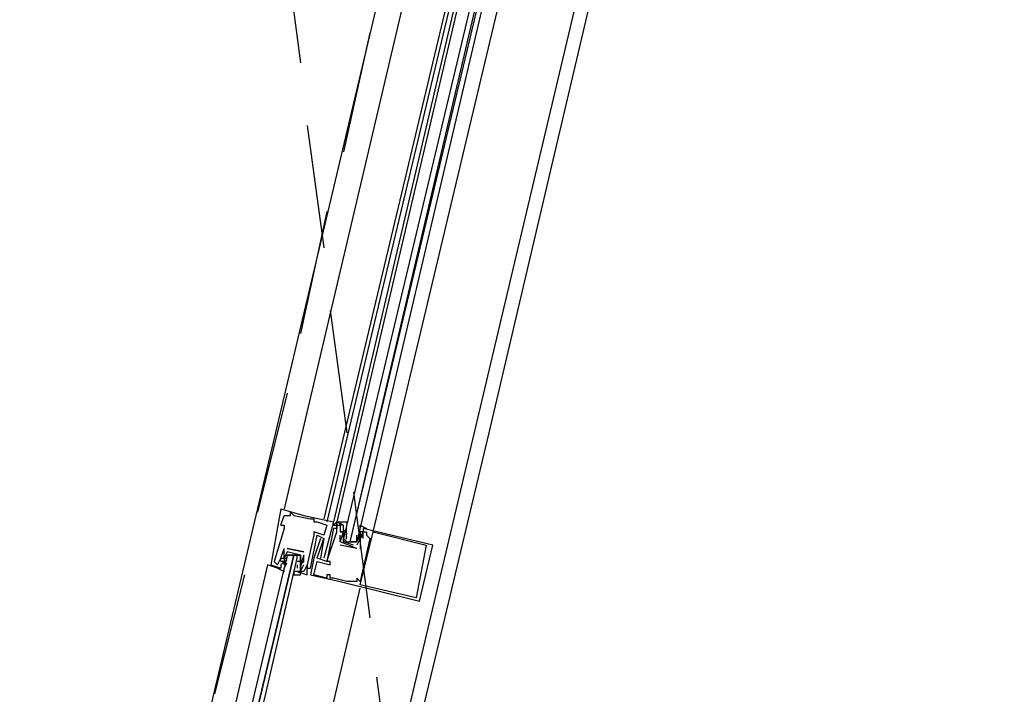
# Model space of a CAD drawing. Header units: feet. Extents: x -79 to 198, y -22 to 181.
# Tile 238 of 256: x 129.37 to 133.35, y 131.31 to 134.03. Entities that reach past the tile are written whole.
import ezdxf

# ---------------------------------------------------------------- set-up
doc = ezdxf.new("R2010")
doc.units = ezdxf.units.FT
doc.layers.add('A-LINEA', color=7, linetype='CONTINUOUS')

msp = doc.modelspace()

# ---------------------------------------------------------------- linework, layer by layer
at = {"layer": 'A-LINEA'}
for p, q in [((129.3733, 128.0044), (131.2933, 136.1111)), ((130.1333, 127.8178), (132.0533, 135.9378)), ((131.2933, 135.6844), (130.44, 132.0578)), ((131.4667, 135.6444), (130.6, 132.0178)), ((131.48, 135.6444), (130.6133, 132.0044)), ((131.4933, 135.6444), (130.64, 132.0044)), ((131.5067, 135.6444), (130.6533, 132.0044)), ((130.8, 131.9644), (131.6667, 135.6044)), ((130.44, 134.3511), (130.5067, 133.8578)), ((130.7867, 133.9778), (130.68, 133.4978)), ((130.5333, 133.6044), (130.6, 133.1111)), ((130.6133, 133.2578), (130.5067, 132.7644)), ((130.6267, 132.8578), (130.6933, 132.3644)), ((130.4533, 132.5244), (130.3333, 132.0444)), ((130.72, 132.1244), (130.7867, 131.6178)), ((130.4267, 132.0578), (130.4267, 132.0578)), ((130.4667, 132.0444), (130.4667, 132.0444)), ((130.44, 132.0311), (130.44, 132.0311)), ((130.4533, 132.0311), (130.4533, 132.0311)), ((130.4667, 132.0311), (130.4667, 132.0311)), ((130.48, 132.0311), (130.48, 132.0311)), ((130.52, 132.0311), (130.52, 132.0311)), ((130.5467, 132.0178), (130.5467, 132.0178)), ((130.56, 132.0178), (130.56, 132.0178)), ((130.56, 132.0044), (130.56, 132.0044)), ((130.5733, 132.0044), (130.5733, 132.0044)), ((130.64, 132.0044), (130.64, 132.0044)), ((130.6533, 132.0044), (130.6533, 132.0044)), ((130.6533, 132.0044), (130.6533, 132.0044)), ((130.6533, 132.0044), (130.6533, 132.0044)), ((130.6533, 132.0044), (130.6533, 132.0044)), ((130.6533, 132.0044), (130.6533, 132.0044)), ((130.4267, 131.9911), (130.4267, 131.9911)), ((130.44, 131.9911), (130.44, 131.9911)), ((130.44, 131.9778), (130.44, 131.9778)), ((130.56, 131.9644), (130.56, 131.9644)), ((130.6133, 131.9911), (130.6133, 131.9911)), ((130.64, 131.9911), (130.64, 131.9911)), ((130.64, 131.9778), (130.64, 131.9778)), ((130.6533, 131.9911), (130.6533, 131.9911)), ((130.6533, 131.9911), (130.6533, 131.9911)), ((130.6533, 131.9911), (130.6533, 131.9911)), ((130.6533, 131.9778), (130.6533, 131.9778)), ((130.6533, 131.9778), (130.6533, 131.9778)), ((130.6533, 131.9644), (130.6533, 131.9644)), ((130.6667, 131.9911), (130.6667, 131.9911)), ((130.6667, 131.9644), (130.6667, 131.9644)), ((130.6667, 131.9644), (130.6667, 131.9644)), ((130.68, 131.9911), (130.68, 131.9911)), ((130.68, 131.9778), (130.68, 131.9778)), ((130.6933, 131.9778), (130.68, 131.9644)), ((130.68, 131.9644), (130.68, 131.9644)), ((130.68, 131.9644), (130.68, 131.9644)), ((130.6932, 131.9546), (130.6922, 131.9665)), ((130.6926, 131.9627), (130.6923, 131.981)), ((130.6933, 131.9778), (130.6933, 131.9778)), ((130.6933, 131.9644), (130.6933, 131.9644)), ((130.7467, 131.9644), (130.7467, 131.9644)), ((130.7467, 131.9511), (130.7467, 131.9644)), ((130.757, 131.9604), (130.7485, 131.9441)), ((130.76, 131.9778), (130.76, 131.9778)), ((130.76, 131.9644), (130.76, 131.9644)), ((130.7733, 131.9644), (130.7733, 131.9644)), ((130.8, 131.9644), (130.8, 131.9644)), ((130.56, 131.9511), (130.56, 131.9511)), ((130.5733, 131.9511), (130.5733, 131.9511)), ((130.5867, 131.9378), (130.5867, 131.9378)), ((130.6, 131.9511), (130.6, 131.9511)), ((130.6, 131.9378), (130.6, 131.9378)), ((130.6, 131.9378), (130.6, 131.9378)), ((130.6667, 131.9511), (130.6667, 131.9511)), ((130.6667, 131.9244), (130.6667, 131.9244)), ((130.6667, 131.9244), (130.6667, 131.9244)), ((130.68, 131.9511), (130.68, 131.9511)), ((130.6925, 131.9355), (130.6919, 131.9559)), ((130.6932, 131.9413), (130.6922, 131.9532)), ((130.6933, 131.9244), (130.7067, 131.9244)), ((130.7333, 131.9511), (130.7333, 131.9511)), ((130.7467, 131.9378), (130.7333, 131.9111)), ((130.7333, 131.9378), (130.7333, 131.9378)), ((130.7333, 131.9244), (130.7333, 131.9244)), ((130.7447, 131.9483), (130.735, 131.9303)), ((130.7418, 131.94), (130.7356, 131.9298)), ((130.7467, 131.9511), (130.7467, 131.9511)), ((130.7467, 131.9378), (130.7467, 131.9378)), ((130.7467, 131.9378), (130.7467, 131.9378)), ((130.7467, 131.9378), (130.7467, 131.9378)), ((130.7552, 131.9533), (130.7489, 131.9432)), ((130.76, 131.9511), (130.76, 131.9511)), ((130.76, 131.9378), (130.76, 131.9378)), ((130.7733, 131.9511), (130.7733, 131.9511)), ((130.7867, 131.9378), (130.7867, 131.9378)), ((130.44, 131.8978), (130.44, 131.8978)), ((130.44, 131.8978), (130.44, 131.8978)), ((130.4533, 131.8978), (130.52, 131.8844)), ((130.52, 131.8844), (130.4533, 131.8978)), ((130.4533, 131.8978), (130.4533, 131.8978)), ((130.4533, 131.8978), (130.4533, 131.8978)), ((130.4533, 131.8844), (130.4533, 131.8844)), ((130.4533, 131.8844), (130.4533, 131.8844)), ((130.52, 131.8844), (130.52, 131.8844)), ((130.52, 131.8844), (130.52, 131.8844)), ((130.7333, 131.8978), (130.6667, 131.9111)), ((130.6667, 131.9111), (130.6667, 131.9111)), ((130.7333, 131.9111), (130.7333, 131.9111)), ((130.7333, 131.9111), (130.7333, 131.9111)), ((130.7333, 131.8978), (130.7333, 131.8978)), ((130.7333, 131.8978), (130.7333, 131.8978)), ((130.7467, 131.8978), (130.7467, 131.8978)), ((131.0133, 131.9111), (131.0133, 131.9111)), ((131.04, 131.9111), (131.04, 131.9111)), ((130.4, 131.8444), (130.4, 131.8444)), ((130.4267, 131.8578), (130.4267, 131.8578)), ((130.4267, 131.8578), (130.4267, 131.8578)), ((130.4267, 131.8444), (130.4267, 131.8444)), ((130.44, 131.8578), (130.44, 131.8578)), ((130.44, 131.8444), (130.44, 131.8444)), ((130.44, 131.8311), (130.44, 131.8444)), ((130.442, 131.8339), (130.4516, 131.8519)), ((130.443, 131.8219), (130.4515, 131.8381)), ((130.4448, 131.8422), (130.4511, 131.8524)), ((130.4448, 131.8289), (130.4511, 131.839)), ((130.4533, 131.8711), (130.4533, 131.8711)), ((130.4533, 131.8578), (130.4533, 131.8578)), ((130.4533, 131.8444), (130.4533, 131.8444)), ((130.4667, 131.8711), (130.48, 131.8711)), ((130.4933, 131.8578), (130.4933, 131.8578)), ((130.5067, 131.8444), (130.5067, 131.8444)), ((130.5068, 131.8409), (130.5078, 131.829)), ((130.5075, 131.8467), (130.5081, 131.8263)), ((130.52, 131.8711), (130.52, 131.8711)), ((130.52, 131.8711), (130.52, 131.8711)), ((130.52, 131.8444), (130.52, 131.8444)), ((130.52, 131.8444), (130.52, 131.8444)), ((130.56, 131.8578), (130.56, 131.8578)), ((130.5733, 131.8578), (130.5733, 131.8578)), ((130.5733, 131.8444), (130.5733, 131.8444)), ((130.5867, 131.8578), (130.5867, 131.8578)), ((130.6, 131.8578), (130.6, 131.8578)), ((130.6133, 131.8444), (130.6133, 131.8444)), ((130.6133, 131.8444), (130.6133, 131.8444)), ((130.6267, 131.8444), (130.6267, 131.8444)), ((130.3867, 131.8311), (130.3867, 131.8311)), ((130.4133, 131.8311), (130.4133, 131.8311)), ((130.4267, 131.8178), (130.4267, 131.8178)), ((130.44, 131.8311), (130.44, 131.8311)), ((130.4933, 131.8311), (130.4933, 131.8178)), ((130.4933, 131.8311), (130.4933, 131.8311)), ((130.4933, 131.8178), (130.4933, 131.8178)), ((130.4933, 131.8044), (130.4933, 131.8044)), ((130.5067, 131.8311), (130.5067, 131.8311)), ((130.5067, 131.8311), (130.5067, 131.8311)), ((130.5067, 131.8044), (130.5067, 131.8044)), ((130.5068, 131.8276), (130.5078, 131.8157)), ((130.5074, 131.8196), (130.5077, 131.8013)), ((130.52, 131.8311), (130.52, 131.8311)), ((130.52, 131.8044), (130.52, 131.8044)), ((130.5333, 131.8311), (130.5333, 131.8311)), ((130.5333, 131.8311), (130.5333, 131.8311)), ((130.5333, 131.8178), (130.5333, 131.8178)), ((130.5333, 131.8044), (130.5333, 131.8044)), ((130.5467, 131.8178), (130.5467, 131.8178)), ((130.6267, 131.8311), (130.6267, 131.8311)), ((130.28, 131.7911), (130.16, 131.3111)), ((130.5333, 131.7911), (130.5333, 131.7911)), ((130.5467, 131.7911), (130.5467, 131.7911)), ((130.56, 131.7911), (130.56, 131.7911)), ((130.6133, 131.7911), (130.6133, 131.7911)), ((130.6133, 131.7778), (130.6133, 131.7778)), ((130.6267, 131.7911), (130.6267, 131.7911)), ((130.6267, 131.7778), (130.6267, 131.7778)), ((130.64, 131.7778), (130.64, 131.7778)), ((130.6667, 131.7644), (130.6667, 131.7644)), ((130.6933, 131.7644), (130.6933, 131.7644)), ((130.72, 131.7644), (130.72, 131.7644)), ((130.7333, 131.7778), (130.7333, 131.7778)), ((130.7333, 131.7644), (130.7333, 131.7644)), ((130.7467, 131.7644), (130.7467, 131.7644)), ((130.7467, 131.7511), (130.7467, 131.7511)), ((130.9733, 131.6978), (130.9733, 131.6978)), ((130.9867, 131.6844), (130.9867, 131.6844)), ((130.8133, 131.3778), (130.88, 130.8844))]:
    msp.add_line(p, q, dxfattribs=at)
for points in [[(133.3467, 141.1778), (133.1333, 140.2578), (132.9067, 139.3511), (132.7067, 138.4444), (132.4933, 137.5511), (132.28, 136.6711), (132.0667, 135.7911), (131.8667, 134.9244), (131.6667, 134.0711), (131.4667, 133.2178), (131.2667, 132.3644), (131.0667, 131.5244), (130.8667, 130.6978), (130.6667, 129.8844), (130.48, 129.0711), (130.2933, 128.2578), (130.1067, 127.4711)], [(131.56, 135.6311), (130.68, 131.9378), (130.6933, 131.9244), (130.7067, 131.9244), (131.5733, 135.6178)], [(131.6, 135.6178), (130.7333, 131.9244), (130.72, 131.9244), (130.7067, 131.9244), (131.5867, 135.6178)], [(130.4267, 132.0578), (130.3867, 131.8311), (130.4267, 131.8178)], [(130.4267, 132.0578), (130.52, 132.0311), (130.64, 132.0044), (130.6, 131.8578), (130.6, 131.8578)], [(130.4267, 131.9911), (130.44, 132.0311), (130.4533, 132.0311), (130.4667, 132.0311), (130.4667, 132.0444), (130.48, 132.0311), (130.5467, 132.0178), (130.56, 132.0178), (130.56, 132.0044), (130.5733, 132.0044), (130.6133, 131.9911), (130.6, 131.9511), (130.56, 131.9644), (130.56, 131.9511), (130.5333, 131.8311), (130.5333, 131.8311), (130.52, 131.8044), (130.5067, 131.8044), (130.52, 131.8311)], [(130.68, 131.9911), (130.6533, 132.0044), (130.64, 131.9911), (130.6533, 131.9911), (130.6533, 132.0044), (130.6533, 131.9911), (130.6533, 131.9778), (130.64, 131.9778), (130.6133, 131.8444), (130.5733, 131.8578), (130.6, 131.9378)], [(130.6533, 132.0044), (130.6667, 132.0044), (130.6667, 132.0044)], [(130.6533, 132.0044), (130.6667, 132.0044), (130.6667, 132.0044)], [(130.6533, 132.0044), (130.6667, 132.0044), (130.6667, 132.0044)], [(130.72, 131.9111), (130.68, 131.9244), (130.68, 131.9511), (130.68, 131.9644), (130.68, 131.9778), (130.68, 131.9911), (130.6667, 131.9911), (130.6667, 132.0044), (130.6933, 132.0044), (130.6933, 131.9911)], [(130.4267, 131.9911), (130.44, 131.9911), (130.44, 131.9778), (130.4, 131.8444), (130.4133, 131.8311), (130.4267, 131.8578), (130.4267, 131.8578), (130.44, 131.8978)], [(130.5867, 131.9378), (130.56, 131.8578), (130.5467, 131.7911), (130.6667, 131.7644), (130.9867, 131.6844), (131.04, 131.9111), (130.76, 131.9778)], [(130.76, 131.9378), (130.76, 131.9644), (130.7733, 131.9644), (130.7733, 131.9511), (130.7867, 131.9378), (130.7467, 131.7644), (130.7333, 131.7778), (130.7333, 131.7644), (130.72, 131.7644), (130.6933, 131.7644), (130.64, 131.7778), (130.6267, 131.7778), (130.6267, 131.7911), (130.6133, 131.7911), (130.6133, 131.7778), (130.56, 131.7911), (130.5733, 131.8444), (130.6267, 131.8311), (130.6267, 131.8444), (130.6133, 131.8444), (130.6533, 131.9644)], [(130.6533, 131.9644), (130.6533, 131.9911), (130.6667, 131.9911), (130.6667, 131.9644), (130.6667, 131.9644)], [(130.7333, 131.8978), (130.6667, 131.9244), (130.68, 131.9644), (130.6667, 131.9644), (130.68, 131.9644), (130.68, 131.9778)], [(130.68, 131.9644), (130.68, 131.9511), (130.68, 131.9244), (130.7333, 131.9244), (130.7333, 131.9378), (130.7333, 131.9511)], [(130.7467, 131.9778), (130.7467, 131.9911), (130.7733, 131.9778), (130.76, 131.9778), (130.76, 131.9644), (130.7467, 131.9644), (130.7467, 131.9511), (130.7467, 131.9378), (130.7333, 131.9111)], [(131.0133, 131.9111), (130.9733, 131.6978), (130.7467, 131.7511), (130.8, 131.9644), (131.0133, 131.9111)], [(130.4933, 131.8044), (130.5333, 131.7911), (130.5333, 131.8044), (130.5333, 131.8311), (130.5333, 131.8178), (130.5467, 131.8178), (130.5733, 131.9511), (130.6, 131.9378), (130.5867, 131.8578)], [(130.6667, 131.9244), (130.6667, 131.9244), (130.6667, 131.9511)], [(130.7467, 131.9511), (130.76, 131.9511), (130.7467, 131.9378)], [(130.7467, 131.9378), (130.7467, 131.9378), (130.7467, 131.8978)], [(130.4533, 131.8844), (130.44, 131.8578), (130.44, 131.8444), (130.4267, 131.8311), (130.4267, 131.8178), (130.4133, 131.8178), (130.44, 131.8044), (130.44, 131.8178)], [(130.44, 131.8444), (130.4267, 131.8444), (130.4267, 131.8578), (130.44, 131.8578), (130.44, 131.8978)], [(130.4933, 131.8044), (130.48, 131.8044), (130.48, 131.7911), (130.5067, 131.7911), (130.5067, 131.8044), (130.4933, 131.8044), (130.5067, 131.8044), (130.5067, 131.8178), (130.5067, 131.8311), (130.5067, 131.8444), (130.5067, 131.8711), (130.4533, 131.8844)], [(130, 129.7244), (130.4933, 131.8578), (130.4933, 131.8711), (130.48, 131.8711), (129.9733, 129.7378), (130.48, 131.8711), (130.4667, 131.8711), (130.4533, 131.8711), (129.9467, 129.7378)], [(130.44, 131.8578), (130.4533, 131.8578), (130.4533, 131.8711), (130.5067, 131.8711), (130.5067, 131.8444), (130.4933, 131.8444)], [(130.52, 131.8711), (130.5067, 131.8311), (130.5067, 131.8444), (130.52, 131.8444), (130.5067, 131.8311)], [(130.52, 131.8444), (130.52, 131.8444), (130.52, 131.8711), (130.52, 131.8711)], [(130.4133, 131.8178), (130.4133, 131.8178), (130.3733, 131.8311), (129.8933, 129.7511)], [(130.4133, 131.8178), (130.4133, 131.8178), (130.3733, 131.8311)], [(130.4133, 131.8178), (130.4133, 131.8178), (130.3733, 131.8311)], [(129.84, 127.8844), (130.2667, 129.6711), (130.7467, 131.7378)]]:
    msp.add_lwpolyline(points, dxfattribs=at)

doc.saveas('drawing.dxf')
